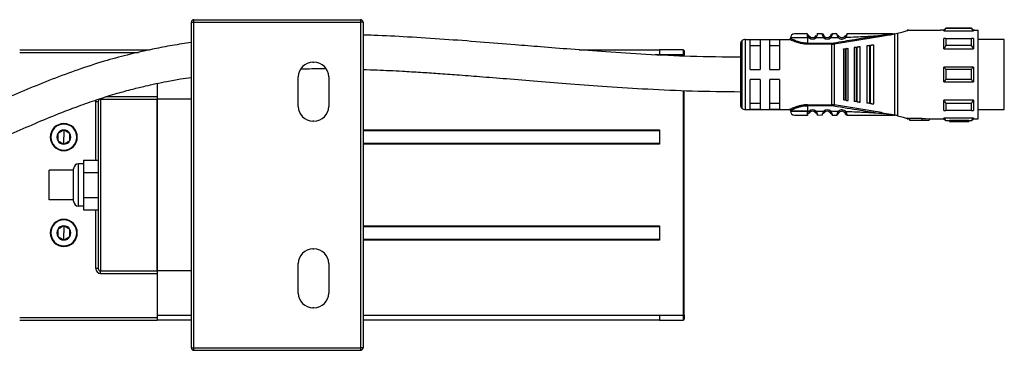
# Model space of a CAD drawing. Header units: millimetres. Extents: x -531 to 2050, y 404 to 998.
# Tile 12 of 23: x 318 to 519, y 404 to 472. Entities that reach past the tile are written whole.
import ezdxf

# ---------------------------------------------------------------- set-up
doc = ezdxf.new("R2010")
doc.units = ezdxf.units.MM

# ---------------------------------------------------------------- blocks, each defined once
blk = doc.blocks.new('Drawing View3')
at = {"color": 7, "linetype": 'Continuous', "lineweight": 25}
for p, q in [((87.05, -41.74), (87.05, 24.56)), ((87.05, 24.56), (87.55, 24.56)), ((87.55, 24.56), (87.55, 25.06)), ((87.55, 25.06), (121.55, 25.06)), ((87.55, -41.74), (87.55, 24.56)), ((87.55, 24.56), (121.55, 24.56)), ((121.55, 25.06), (121.55, 24.56)), ((121.55, 24.56), (121.55, -41.74)), ((122.05, 24.56), (121.55, 24.56)), ((122.05, 24.56), (122.05, -41.74)), ((212.7, 22.15), (212.69, 22.16)), ((212.7, 22.13), (212.7, 22.15)), ((215.69, 22.16), (214.71, 22.16)), ((230.22, 22.16), (230.43, 22.16)), ((230.45, 5.66), (230.45, 22.16)), ((230.5, 22.17), (231.02, 22.31)), ((231.02, 22.31), (231.02, 5.52)), ((233.27, 22.91), (233, 22.91)), ((233, 22.91), (233, 22.84)), ((233.27, 22.91), (239.79, 22.91)), ((240.5, 22.91), (239.79, 22.91)), ((240.9, 23.31), (240.5, 22.91)), ((240.5, 22.79), (240.5, 22.91)), ((240.5, 22.79), (246.5, 22.79)), ((246.1, 23.31), (240.9, 23.31)), ((246.1, 23.25), (240.9, 23.25)), ((246.5, 22.91), (246.1, 23.31)), ((246.1, 23.25), (246.1, 23.31)), ((246.7, 22.91), (246.5, 22.91)), ((246.5, 22.91), (246.5, 22.79)), ((246.7, 22.91), (247.5, 22.91)), ((247.5, 4.91), (247.5, 22.91)), ((199.29, 20.77), (199.29, 7.06)), ((200, 21.06), (200, 6.76)), ((200, 21.06), (209, 21.06)), ((203, 20.99), (201, 20.99)), ((201, 14.91), (201, 20.99)), ((203, 20.99), (203, 14.91)), ((205, 14.91), (205, 20.99)), ((207, 20.99), (205, 20.99)), ((207, 20.99), (207, 14.91)), ((212.7, 21.36), (212.7, 20.26)), ((213.02, 21.36), (212.7, 21.36)), ((212.7, 20.26), (217.67, 20.26)), ((217.67, 20.09), (212.7, 20.09)), ((213.02, 21.36), (213.21, 21.59)), ((215.99, 21.39), (214.39, 21.37)), ((215.99, 21.39), (216.19, 21.61)), ((217.24, 21.61), (217.22, 21.63)), ((217.42, 21.95), (217.41, 21.91)), ((217.67, 20.26), (217.67, 20.09)), ((217.67, 7.74), (217.67, 20.09)), ((218.07, 20.3), (218.1, 20.13)), ((218.1, 20.13), (227.76, 21.68)), ((218.1, 20.13), (218.1, 7.7)), ((219.13, 21.64), (219.15, 21.65)), ((220.3, 21.67), (220.28, 21.69)), ((227.76, 21.68), (229.36, 21.96)), ((240.9, 21.27), (246.1, 21.27)), ((246.5, 21.25), (246.5, 19.13)), ((252.8, 21.04), (247.5, 21.04)), ((252.8, 18.1), (252.8, 21.04)), ((52.05, 18.91), (78.51, 18.91)), ((52.05, 18.41), (76.28, 18.41)), ((166.12, 18.91), (182.5, 18.91)), ((187.3, 18.91), (182.5, 18.91)), ((187.3, 18.91), (187.3, 17.92)), ((187.5, 18.71), (187.5, 17.91)), ((199, 20.06), (199, 7.76)), ((201, 19.83), (203, 19.83)), ((205, 19.83), (207, 19.83)), ((220, 19.09), (220, 8.73)), ((220.34, 19.14), (220.54, 19.17)), ((220.34, 19.14), (220.34, 8.69)), ((221, 8.6), (221, 19.23)), ((222.2, 19.38), (222.2, 8.44)), ((222.63, 19.44), (222.83, 19.47)), ((222.63, 19.44), (222.63, 8.38)), ((223.4, 8.28), (223.4, 19.54)), ((224.8, 19.73), (224.8, 8.1)), ((225.31, 19.8), (225.31, 8.03)), ((225.6, 19.83), (225.51, 19.82)), ((225.51, 8), (225.51, 19.82)), ((226.2, 7.91), (226.2, 19.91)), ((240.5, 19.13), (246.5, 19.13)), ((246.1, 19.79), (240.9, 19.79)), ((252.8, 6.79), (252.8, 18.1)), ((111.85, 16.41), (112.05, 16.41)), ((182.5, 17.91), (181.59, 17.91)), ((182.5, 17.92), (182.5, 17.91)), ((187.3, 17.92), (182.5, 17.92)), ((187.3, 17.92), (187.3, 17.91)), ((187.3, 17.91), (187.3, 17.66)), ((187.3, 17.91), (187.5, 17.91)), ((187.5, 17.65), (187.5, 17.91)), ((201, 14.91), (203, 14.91)), ((205, 14.91), (207, 14.91)), ((246.5, 15.41), (240.5, 15.41)), ((240.9, 14.97), (246.1, 14.97)), ((246.5, 15.41), (246.5, 12.41)), ((80.05, 12.09), (80.05, 9.41)), ((108.85, 7.41), (108.85, 13.41)), ((115.05, 13.41), (115.05, 7.41)), ((203, 12.91), (201, 12.91)), ((201, 6.83), (201, 12.91)), ((203, 12.91), (203, 6.83)), ((207, 12.91), (205, 12.91)), ((205, 6.83), (205, 12.91)), ((207, 12.91), (207, 6.83)), ((240.5, 12.41), (246.5, 12.41)), ((246.1, 12.86), (240.9, 12.86)), ((187.3, 10.65), (187.3, -35.09)), ((187.5, -35.09), (187.5, 10.64)), ((67.55, 8.41), (68.05, 8.41)), ((67.55, -3.51), (67.55, 8.41)), ((68.05, 8.41), (68.05, -25.59)), ((68.55, 8.91), (68.55, -26.09)), ((68.55, 8.91), (80.05, 8.91)), ((69.77, 9.41), (80.05, 9.41)), ((80.05, 9.41), (80.05, 8.91)), ((80.05, 8.91), (80.05, -26.09)), ((80.05, -26.09), (80.05, 8.91)), ((87.05, 8.91), (80.05, 8.91)), ((220.54, 8.66), (220.34, 8.69)), ((222.83, 8.36), (222.63, 8.38)), ((225.51, 8), (225.31, 8.03)), ((240.5, 6.58), (240.5, 8.7)), ((246.5, 8.7), (240.5, 8.7)), ((240.9, 8.04), (246.1, 8.04)), ((200, 6.76), (209, 6.76)), ((203, 8), (201, 8)), ((201, 6.83), (203, 6.83)), ((207, 8), (205, 8)), ((205, 6.83), (207, 6.83)), ((212.7, 7.74), (217.67, 7.74)), ((217.67, 7.56), (212.7, 7.56)), ((212.7, 6.46), (213.02, 6.46)), ((214.39, 6.46), (214.19, 6.23)), ((214.39, 6.46), (215.99, 6.44)), ((216.18, 6.23), (216.19, 6.22)), ((217.43, 6.41), (217.22, 6.2)), ((217.67, 7.56), (217.67, 7.74)), ((218.07, 7.53), (218.1, 7.7)), ((227.76, 6.14), (218.1, 7.7)), ((219.13, 6.19), (219.15, 6.17)), ((220.28, 6.14), (220.51, 6.33)), ((225.51, 8), (225.6, 7.99)), ((246.1, 6.56), (240.9, 6.56)), ((247.5, 6.79), (252.8, 6.79)), ((112.05, 4.41), (111.85, 4.41)), ((212.69, 5.66), (212.7, 5.69)), ((214.71, 5.67), (215.69, 5.66)), ((230.22, 5.66), (229.99, 5.66)), ((230.22, 5.66), (230.45, 5.66)), ((233, 4.99), (233, 4.91)), ((233, 4.91), (233.27, 4.91)), ((233.5, 4.91), (233.27, 4.91)), ((236, 4.94), (233.5, 4.94)), ((233.5, 4.94), (233.5, 4.64)), ((233.5, 4.64), (233.5, 4.61)), ((233.5, 4.64), (236, 4.64)), ((233.5, 4.61), (237.5, 4.61)), ((236, 5.03), (237.5, 4.91)), ((236, 5.03), (236, 4.73)), ((236, 4.73), (237.5, 4.61)), ((236, 4.73), (236, 4.64)), ((237.5, 4.91), (239.79, 4.91)), ((237.5, 4.91), (237.5, 4.61)), ((239.8, 4.91), (240.5, 4.91)), ((246.5, 5.04), (240.5, 5.04)), ((240.5, 4.91), (240.9, 4.51)), ((240.9, 4.57), (246.1, 4.57)), ((240.9, 4.57), (240.9, 4.51)), ((240.9, 4.51), (241.6, 4.51)), ((244, 4.53), (241.6, 4.53)), ((241.6, 4.53), (241.6, 4.33)), ((241.6, 4.33), (241.6, 4.31)), ((241.6, 4.33), (244, 4.33)), ((241.6, 4.31), (245.6, 4.31)), ((244, 4.57), (244, 4.37)), ((244, 4.37), (244, 4.33)), ((245.6, 4.51), (246.1, 4.51)), ((245.6, 4.51), (245.6, 4.31)), ((246.1, 4.51), (246.5, 4.91)), ((246.5, 5.04), (246.5, 4.91)), ((246.5, 4.91), (246.7, 4.91)), ((246.7, 4.91), (247.5, 4.91)), ((61.05, 3.91), (61.05, 3.81)), ((61.05, 2.6), (61.05, 1.16)), ((122.05, 2.61), (182.5, 2.61)), ((182.5, 2.41), (122.05, 2.41)), ((182.5, 2.61), (182.5, -0.29)), ((61.05, -0.27), (61.05, 1.16)), ((61.05, -1.59), (61.05, -1.49)), ((122.05, -0.09), (182.5, -0.09)), ((182.5, -0.29), (122.05, -0.29)), ((65.05, -3.51), (68.05, -3.51)), ((65.05, -3.51), (65.05, -6.05)), ((58.05, -11.59), (58.05, -5.59)), ((63.05, -5.59), (58.05, -5.59)), ((63.05, -11.89), (63.05, -5.29)), ((64.05, -12.89), (64.05, -4.29)), ((65.05, -4.29), (64.05, -4.29)), ((65.05, -6.05), (68.05, -6.05)), ((65.05, -6.05), (65.05, -11.13)), ((63.05, -11.59), (58.05, -11.59)), ((65.05, -11.13), (65.05, -13.67)), ((65.05, -11.13), (68.05, -11.13)), ((65.05, -12.89), (64.05, -12.89)), ((65.05, -13.67), (68.05, -13.67)), ((67.55, -25.59), (67.55, -13.67)), ((61.05, -15.59), (61.05, -15.69)), ((61.05, -16.9), (61.05, -18.34)), ((122.05, -16.89), (182.5, -16.89)), ((182.5, -17.09), (122.05, -17.09)), ((182.5, -16.89), (182.5, -19.79)), ((61.05, -19.77), (61.05, -18.34)), ((122.05, -19.59), (182.5, -19.59)), ((182.5, -19.79), (122.05, -19.79)), ((61.05, -21.09), (61.05, -20.99)), ((111.85, -21.59), (112.05, -21.59)), ((68.05, -25.59), (67.55, -25.59)), ((68.55, -26.09), (80.05, -26.09)), ((68.55, -26.59), (68.55, -26.09)), ((80.05, -26.09), (80.05, -26.59)), ((87.05, -26.09), (80.05, -26.09)), ((108.85, -30.59), (108.85, -24.59)), ((115.05, -24.59), (115.05, -30.59)), ((68.55, -26.59), (80.05, -26.59)), ((80.05, -26.59), (80.05, -35.59)), ((112.05, -33.59), (111.85, -33.59)), ((52.05, -35.59), (80.05, -35.59)), ((52.05, -36.09), (80.05, -36.09)), ((80.05, -35.09), (87.05, -35.09)), ((80.05, -35.59), (80.05, -36.09)), ((87.05, -36.09), (80.05, -36.09)), ((122.05, -35.09), (182.5, -35.09)), ((182.5, -36.09), (122.05, -36.09)), ((182.5, -35.09), (187.3, -35.09)), ((182.5, -35.09), (182.5, -35.09)), ((182.5, -36.09), (187.3, -36.09)), ((187.3, -35.09), (187.3, -36.09)), ((187.5, -35.09), (187.3, -35.09)), ((187.3, -35.09), (187.3, -35.09)), ((187.5, -35.09), (187.5, -35.89)), ((87.05, -41.74), (87.55, -41.74)), ((87.55, -41.74), (121.55, -41.74)), ((87.55, -42.24), (87.55, -41.74)), ((121.55, -41.74), (121.55, -42.24)), ((122.05, -41.74), (121.55, -41.74)), ((87.55, -42.24), (121.55, -42.24))]:
    blk.add_line(p, q, dxfattribs=at)
at = {"color": 7, "linetype": 'Continuous', "lineweight": 25, "flags": 128}
for points in [[(212.7, 21.36), (211.62, 21.36), (210.64, 21.36), (209.87, 21.36), (209.37, 21.36), (209.2, 21.36)], [(240.5, 19.13), (240.5, 19.43), (240.5, 19.72), (240.5, 20.01), (240.5, 20.28), (240.5, 20.54), (240.5, 20.79), (240.5, 21.02), (240.5, 21.25)], [(240.9, 21.27), (240.9, 21.1), (240.9, 20.93), (240.9, 20.75), (240.9, 20.57), (240.9, 20.38), (240.9, 20.19), (240.9, 19.99), (240.9, 19.79)], [(246.1, 19.79), (246.1, 19.99), (246.1, 20.19), (246.1, 20.38), (246.1, 20.57), (246.1, 20.75), (246.1, 20.93), (246.1, 21.1), (246.1, 21.27)], [(220.54, 8.66), (220.54, 9.83), (220.54, 11.12), (220.54, 12.5), (220.54, 13.91), (220.54, 15.33), (220.54, 16.7), (220.54, 18), (220.54, 19.17)], [(222.83, 8.36), (222.83, 9.59), (222.83, 10.95), (222.83, 12.41), (222.83, 13.91), (222.83, 15.42), (222.83, 16.87), (222.83, 18.24), (222.83, 19.47)], [(225.31, 19.8), (225.43, 19.81), (225.51, 19.82)], [(240.5, 12.41), (240.5, 12.79), (240.5, 13.16), (240.5, 13.54), (240.5, 13.91), (240.5, 14.29), (240.5, 14.67), (240.5, 15.04), (240.5, 15.41)], [(240.9, 14.97), (240.9, 14.71), (240.9, 14.44), (240.9, 14.18), (240.9, 13.91), (240.9, 13.65), (240.9, 13.38), (240.9, 13.12), (240.9, 12.86)], [(246.1, 12.86), (246.1, 13.12), (246.1, 13.38), (246.1, 13.65), (246.1, 13.91), (246.1, 14.18), (246.1, 14.44), (246.1, 14.71), (246.1, 14.97)], [(67.55, 8.41), (67.57, 8.61), (67.6, 8.72)], [(240.9, 8.04), (240.9, 7.83), (240.9, 7.64), (240.9, 7.44), (240.9, 7.26), (240.9, 7.07), (240.9, 6.9), (240.9, 6.73), (240.9, 6.56)], [(246.1, 6.56), (246.1, 6.73), (246.1, 6.9), (246.1, 7.07), (246.1, 7.26), (246.1, 7.44), (246.1, 7.64), (246.1, 7.83), (246.1, 8.04)], [(246.5, 8.7), (246.5, 8.4), (246.5, 8.1), (246.5, 7.82), (246.5, 7.55), (246.5, 7.29), (246.5, 7.04), (246.5, 6.8), (246.5, 6.58)], [(212.7, 6.46), (211.62, 6.46), (210.64, 6.46), (209.87, 6.46), (209.37, 6.46), (209.2, 6.46), (209.2, 6.46)], [(209.2, 6.46), (209.37, 6.46), (209.87, 6.46), (210.64, 6.46), (211.62, 6.46), (212.7, 6.46)], [(212.7, 7.56), (212.7, 6.95), (212.7, 6.46)], [(240.5, 4.91), (240.5, 4.92), (240.5, 4.94), (240.5, 4.98), (240.5, 5.04)], [(246.1, 4.51), (246.1, 4.52), (246.1, 4.53), (246.1, 4.55), (246.1, 4.57)]]:
    blk.add_lwpolyline(points, dxfattribs=at)
at = {"color": 7, "linetype": 'Continuous', "lineweight": 25}
for centre, radius, start, end in [((87.55, 24.56), 0.5, 90, 180), ((121.55, 24.56), 0.5, 0, 90), ((210, 21.36), 0.8, 89.9996, 179.9996), ((215.69, 21.86), 0.3, 16.6017, 90.0042), ((384, 23.3), 143.1, 179.9966, 180.0205), ((200, 20.06), 1, 135, 180), ((200, 20.06), 1, 90, 135), ((213.7, 22.16), 1.05, 229.5999, 310.9287), ((213.7, 22.16), 0.75, 229.5945, 310.9271), ((216.7, 22.16), 1.05, 227.6552, 314.3629), ((216.7, 22.16), 0.75, 227.6553, 314.363), ((217.67, 22.69), 2.43, 270.0027, 279.4582), ((219.7, 22.16), 1.05, 222.867, 320.7053), ((219.7, 22.16), 0.75, 222.867, 320.7053), ((187.3, 18.71), 0.2, 0, 90), ((111.85, 13.41), 3, 90, 180), ((112.05, 13.41), 3, 0, 90), ((68.55, 8.41), 0.5, 90, 180), ((111.85, 7.41), 3, 180, 270), ((112.05, 7.41), 3, 270, 0), ((200, 7.76), 1, 180, 225), ((200, 7.76), 1, 225, 270), ((210, 6.46), 0.8, 180.0004, 270.0004), ((213.7, 5.66), 1.05, 49.0731, 130.3811), ((213.7, 5.66), 0.75, 49.0731, 130.4057), ((216.7, 5.66), 1.05, 45.6392, 132.3453), ((216.7, 5.66), 0.75, 45.6374, 132.3465), ((217.67, 5.13), 2.43, 80.5416, 89.9931), ((219.7, 5.66), 1.05, 39.3083, 137.1337), ((219.7, 5.66), 0.75, 39.2948, 137.1337), ((61.05, 1.16), 2.75, 90, 270), ((61.05, 1.16), 2.65, 90, 270), ((61.05, 1.16), 1.44, 90, 150), ((61.05, 1.16), 2.75, 270, 90), ((61.05, 1.16), 2.65, 270, 90), ((61.05, 1.16), 1.44, 30, 90), ((61.05, 1.16), 1.43, 150, 210), ((61.05, 1.16), 1.44, 210, 270), ((61.05, 1.16), 1.44, 270, 330), ((61.05, 1.16), 1.43, 330, 30), ((64.05, -5.29), 1, 90, 180), ((64.05, -11.89), 1, 180, 270), ((61.05, -18.34), 2.75, 90, 270), ((61.05, -18.34), 2.65, 90, 270), ((61.05, -18.34), 2.75, 270, 90), ((61.05, -18.34), 2.65, 270, 90), ((61.05, -18.34), 1.43, 150, 210), ((61.05, -18.34), 1.44, 90, 150), ((61.05, -18.34), 1.44, 30, 90), ((61.05, -18.34), 1.43, 330, 30), ((61.05, -18.34), 1.44, 210, 270), ((61.05, -18.34), 1.44, 270, 330), ((111.85, -24.59), 3, 90, 180), ((112.05, -24.59), 3, 0, 90), ((68.55, -25.59), 1, 180, 270), ((68.55, -25.59), 0.5, 180, 270), ((111.85, -30.59), 3, 180, 270), ((112.05, -30.59), 3, 270, 0), ((187.3, -35.89), 0.2, 270, 0), ((87.55, -41.74), 0.5, 180, 270), ((121.55, -41.74), 0.5, 270, 0)]:
    blk.add_arc(centre, radius, start, end, dxfattribs=at)
for points, knots in [([(212.69, 22.16), (212.34, 22.16), (211.63, 22.16), (210.74, 22.16), (210.12, 22.16), (210.04, 22.16), (210, 22.16)], [0, 0, 0, 0, 0.25, 0.499999, 0.75, 1, 1, 1, 1]), ([(212.7, 21.36), (212.7, 21.45), (212.7, 21.62), (212.7, 21.86), (212.7, 22.04), (212.7, 22.1), (212.7, 22.13)], [0, 0, 0, 0, 0.25, 0.5, 0.75, 1, 1, 1, 1]), ([(212.7, 22.13), (212.7, 22.11), (212.71, 22.06), (212.74, 21.96), (212.75, 21.93)], [0, 0, 0, 0, 0.662001, 1, 1, 1, 1]), ([(214.71, 22.16), (214.71, 22.16), (214.7, 22.15), (214.69, 22.08), (214.66, 21.99), (214.61, 21.84), (214.54, 21.62), (214.44, 21.45), (214.39, 21.37)], [0, 0, 0, 0, 0.144729, 0.283823, 0.416344, 0.542823, 0.779088, 1, 1, 1, 1]), ([(214.71, 22.16), (214.67, 22.16), (214.62, 22.16), (214.58, 22.13), (214.56, 22.12)], [0, 0, 0, 0, 0.608644, 1, 1, 1, 1]), ([(215.99, 21.39), (215.94, 21.48), (215.85, 21.62), (215.79, 21.81), (215.75, 21.93), (215.72, 22.03), (215.7, 22.11), (215.69, 22.15), (215.69, 22.16), (215.69, 22.16)], [0, 0, 0, 0, 0.260575, 0.380139, 0.506889, 0.633746, 0.751654, 0.873628, 1, 1, 1, 1]), ([(215.85, 22.07), (215.83, 22.08), (215.79, 22.09), (215.74, 22.1), (215.71, 22.1), (215.7, 22.1)], [0, 0, 0, 0, 0.424524, 0.840171, 1, 1, 1, 1]), ([(215.93, 22.04), (215.92, 22.06), (215.89, 22.09), (215.85, 22.08), (215.8, 22.03), (215.78, 21.96), (215.77, 21.92)], [0, 0, 0, 0, 0.224534, 0.468361, 0.728158, 1, 1, 1, 1]), ([(217.71, 22.16), (217.7, 22.16), (217.7, 22.15), (217.69, 22.11), (217.67, 22.04), (217.65, 21.94), (217.61, 21.82), (217.55, 21.64), (217.48, 21.5), (217.43, 21.41)], [0, 0, 0, 0, 0.130596, 0.243598, 0.365223, 0.490036, 0.623138, 0.753138, 1, 1, 1, 1]), ([(217.63, 21.93), (217.62, 21.97), (217.6, 22.04), (217.55, 22.08), (217.51, 22.09), (217.48, 22.06), (217.47, 22.04)], [0, 0, 0, 0, 0.272663, 0.533197, 0.776768, 1, 1, 1, 1]), ([(217.69, 22.1), (217.68, 22.1), (217.66, 22.1), (217.61, 22.1), (217.57, 22.08), (217.55, 22.07)], [0, 0, 0, 0, 0.138915, 0.565007, 1, 1, 1, 1]), ([(217.65, 21.95), (217.67, 22.01), (217.69, 22.1), (217.7, 22.15), (217.7, 22.16), (217.71, 22.16)], [0, 0, 0, 0, 0.461752, 0.729508, 1, 1, 1, 1]), ([(218.69, 22.16), (218.51, 22.16), (218.18, 22.16), (217.85, 22.16), (217.71, 22.16)], [0, 0, 0, 0, 0.559996, 1, 1, 1, 1]), ([(218.93, 21.45), (218.89, 21.54), (218.82, 21.67), (218.77, 21.84), (218.72, 21.98), (218.7, 22.09), (218.69, 22.15), (218.69, 22.16), (218.69, 22.16)], [0, 0, 0, 0, 0.254121, 0.381809, 0.507323, 0.736087, 0.865704, 1, 1, 1, 1]), ([(220.71, 22.16), (220.7, 22.16), (220.7, 22.15), (220.69, 22.1), (220.68, 22.03), (220.67, 21.99)], [0, 0, 0, 0, 0.294039, 0.578495, 1, 1, 1, 1]), ([(229.99, 22.16), (228.26, 22.16), (225.17, 22.16), (222.07, 22.16), (220.71, 22.16)], [0, 0, 0, 0, 0.55991, 1, 1, 1, 1]), ([(229.81, 22.1), (229.57, 22.08), (228.88, 22), (228.19, 21.92), (227.73, 21.86)], [0, 0, 0, 0, 0.336936, 1, 1, 1, 1]), ([(229.36, 21.96), (229.54, 21.99), (229.82, 22.04), (230.12, 22.1), (230.21, 22.14), (230.22, 22.15), (230.23, 22.15), (230.22, 22.16), (230.22, 22.16), (230.22, 22.16)], [0, 0, 0, 0, 0.58312, 0.906043, 0.937577, 0.954765, 0.969696, 0.984198, 1, 1, 1, 1]), ([(229.99, 22.16), (230.05, 22.16), (230.11, 22.16), (230.18, 22.16), (230.19, 22.16), (230.2, 22.16), (230.2, 22.15), (230.2, 22.15), (230.2, 22.15), (230.2, 22.15), (230.2, 22.15), (230.18, 22.14), (230.04, 22.13), (229.91, 22.11), (229.81, 22.1)], [0, 0, 0, 0, 0.2654109, 0.3253071, 0.3382146, 0.3488532, 0.3533152, 0.3573654, 0.3593551, 0.3614007, 0.36591, 0.37717, 0.4824433, 1, 1, 1, 1]), ([(230.45, 22.16), (230.45, 22.16), (230.44, 22.16), (230.43, 22.16), (230.43, 22.16)], [0, 0, 0, 0, 0.552396, 1, 1, 1, 1]), ([(230.45, 22.16), (230.46, 22.16), (230.48, 22.17), (230.5, 22.17), (230.5, 22.17)], [0, 0, 0, 0, 0.500614, 1, 1, 1, 1]), ([(231.02, 22.31), (231.42, 22.42), (232.22, 22.63), (232.74, 22.77), (233, 22.84)], [0, 0, 0, 0, 0.5035589, 1, 1, 1, 1]), ([(233, 22.84), (233.09, 22.86), (233.24, 22.91), (233.26, 22.91), (233.27, 22.91)], [0, 0, 0, 0, 0.5979481, 1, 1, 1, 1]), ([(240.5, 22.79), (240.57, 22.87), (240.7, 23.03), (240.84, 23.18), (240.9, 23.25)], [0, 0, 0, 0, 0.553792, 1, 1, 1, 1]), ([(246.1, 23.25), (246.18, 23.17), (246.31, 23.01), (246.44, 22.86), (246.5, 22.79)], [0, 0, 0, 0, 0.566189, 1, 1, 1, 1]), ([(87.05, 20.41), (86.4, 20.32), (84.45, 20.05), (81.38, 19.51), (77.66, 18.76), (73.67, 17.83), (69.04, 16.57), (63.93, 14.91), (58.68, 12.96), (53.52, 10.86), (47.62, 8.33), (40.96, 5.41), (33.4, 2.24), (26.31, -0.38), (19.64, -2.41), (13.39, -3.86), (6.82, -4.88), (2.31, -5.02), (0, -5.09)], [0, 0, 0, 0, 0.021459, 0.06461, 0.102392, 0.146023, 0.199278, 0.260356, 0.322499, 0.38379, 0.444205, 0.533966, 0.623516, 0.714011, 0.782593, 0.852323, 0.924442, 1, 1, 1, 1]), ([(199, 17.41), (195.61, 17.45), (189.17, 17.52), (180.02, 17.96), (171.88, 18.47), (164.73, 19.01), (158.59, 19.5), (152.44, 20), (145.9, 20.53), (138.57, 21.08), (131.33, 21.54), (125.8, 21.83), (122.78, 21.91), (122.05, 21.93)], [0, 0, 0, 0, 0.131731, 0.2505473, 0.3564223, 0.4493327, 0.5292842, 0.5963141, 0.6892289, 0.7845279, 0.8823133, 0.9716121, 1, 1, 1, 1]), ([(209.2, 21.26), (209.2, 21.24), (209.19, 21.2), (209.17, 21.15), (209.14, 21.12), (209.11, 21.09), (209.06, 21.07), (209.02, 21.07), (208.99, 21.06)], [0, 0, 0, 0, 0.239931, 0.369377, 0.501524, 0.633446, 0.762247, 1, 1, 1, 1]), ([(211.71, 20.17), (211.62, 20.19), (211.28, 20.23), (210.73, 20.38), (210.11, 20.58), (209.61, 20.78), (209.26, 20.94), (209.03, 21.04), (209.01, 21.06), (209, 21.06)], [0, 0, 0, 0, 0.058005, 0.221383, 0.387996, 0.55011, 0.713007, 0.864869, 1, 1, 1, 1]), ([(212.7, 20.26), (212.48, 20.27), (212.01, 20.29), (211.27, 20.43), (210.67, 20.61), (210, 20.87), (209.51, 21.1), (209.26, 21.23), (209.18, 21.27), (209.2, 21.26), (209.2, 21.26)], [0, 0, 0, 0, 0.119643, 0.249053, 0.420317, 0.499119, 0.748929, 0.878027, 0.999989, 1, 1, 1, 1]), ([(212.7, 20.09), (212.5, 20.09), (212.16, 20.1), (211.84, 20.15), (211.71, 20.17)], [0, 0, 0, 0, 0.575662, 1, 1, 1, 1]), ([(213.2, 21.57), (213.15, 21.6), (213.07, 21.65), (212.96, 21.73), (212.88, 21.8), (212.81, 21.88), (212.77, 21.92), (212.75, 21.94)], [0, 0, 0, 0, 0.304592, 0.475762, 0.660934, 0.858724, 1, 1, 1, 1]), ([(213.2, 21.57), (213.15, 21.6), (213.07, 21.65), (212.96, 21.73), (212.88, 21.8), (212.81, 21.88), (212.77, 21.92), (212.75, 21.94)], [0, 0, 0, 0, 0.305354, 0.476954, 0.662588, 0.860872, 1, 1, 1, 1]), ([(212.75, 21.93), (212.76, 21.9), (212.78, 21.81), (212.86, 21.6), (212.97, 21.45), (213.02, 21.36)], [0, 0, 0, 0, 0.189153, 0.574673, 1, 1, 1, 1]), ([(214.37, 21.82), (214.37, 21.82), (214.36, 21.8), (214.33, 21.76), (214.3, 21.71), (214.25, 21.65), (214.21, 21.61), (214.19, 21.6)], [0, 0, 0, 0, 0.05277, 0.298048, 0.531365, 0.762116, 1, 1, 1, 1]), ([(215.98, 21.73), (215.98, 21.77), (215.97, 21.84), (215.97, 21.9), (215.98, 21.93), (215.98, 21.92), (215.98, 21.92)], [0, 0, 0, 0, 0.341782, 0.667757, 0.972953, 1, 1, 1, 1]), ([(216.18, 21.59), (216.16, 21.61), (216.11, 21.66), (216.05, 21.74), (216, 21.82), (215.98, 21.87), (215.97, 21.9)], [0, 0, 0, 0, 0.237806, 0.481918, 0.735525, 1, 1, 1, 1]), ([(216.19, 21.61), (216.17, 21.63), (216.13, 21.67), (216.08, 21.73), (216.05, 21.79), (216.01, 21.86), (215.98, 21.93), (215.98, 21.94), (215.98, 21.95)], [0, 0, 0, 0, 0.128473, 0.244247, 0.350551, 0.471184, 0.69326, 1, 1, 1, 1]), ([(217.43, 21.9), (217.42, 21.88), (217.4, 21.83), (217.36, 21.75), (217.3, 21.68), (217.26, 21.63), (217.24, 21.61)], [0, 0, 0, 0, 0.264832, 0.518399, 0.762522, 1, 1, 1, 1]), ([(217.43, 21.41), (217.41, 21.44), (217.35, 21.5), (217.28, 21.57), (217.24, 21.61), (217.24, 21.61), (217.24, 21.61)], [0, 0, 0, 0, 0.325293, 0.650586, 0.975879, 1, 1, 1, 1]), ([(217.47, 22.04), (217.47, 22.04), (217.44, 22.01), (217.43, 21.98), (217.42, 21.95)], [0, 0, 0, 0, 0.1013506, 1, 1, 1, 1]), ([(217.42, 21.92), (217.42, 21.92), (217.43, 21.91), (217.43, 21.85), (217.43, 21.78), (217.43, 21.75)], [0, 0, 0, 0, 0.302275, 0.642106, 1, 1, 1, 1]), ([(217.43, 21.41), (217.71, 21.42), (218.21, 21.43), (218.71, 21.44), (218.93, 21.45)], [0, 0, 0, 0, 0.560003, 1, 1, 1, 1]), ([(217.67, 20.09), (217.71, 20.09), (217.78, 20.09), (217.85, 20.1), (217.88, 20.1)], [0, 0, 0, 0, 0.559726, 1, 1, 1, 1]), ([(218.1, 20.13), (218.06, 20.12), (217.99, 20.11), (217.91, 20.1), (217.88, 20.1)], [0, 0, 0, 0, 0.559933, 1, 1, 1, 1]), ([(227.73, 21.86), (225.93, 21.58), (222.7, 21.06), (219.48, 20.53), (218.07, 20.3)], [0, 0, 0, 0, 0.560132, 1, 1, 1, 1]), ([(219.14, 21.64), (219.12, 21.65), (219.08, 21.68), (219.01, 21.73), (218.93, 21.79), (218.86, 21.86), (218.79, 21.92), (218.75, 21.96), (218.73, 21.98)], [0, 0, 0, 0, 0.142352, 0.295226, 0.460121, 0.637791, 0.827041, 1, 1, 1, 1]), ([(218.93, 21.45), (218.96, 21.48), (219.02, 21.53), (219.09, 21.59), (219.13, 21.63), (219.13, 21.64), (219.13, 21.64)], [0, 0, 0, 0, 0.329331, 0.658662, 0.987992, 1, 1, 1, 1]), ([(220.67, 21.99), (220.65, 21.98), (220.61, 21.94), (220.55, 21.88), (220.48, 21.81), (220.41, 21.76), (220.35, 21.71), (220.31, 21.68), (220.29, 21.67)], [0, 0, 0, 0, 0.165586, 0.356662, 0.535912, 0.702186, 0.856372, 1, 1, 1, 1]), ([(220.51, 21.5), (220.48, 21.52), (220.42, 21.57), (220.35, 21.63), (220.3, 21.67), (220.3, 21.67), (220.3, 21.67)], [0, 0, 0, 0, 0.329696, 0.659392, 0.989088, 1, 1, 1, 1]), ([(220.67, 21.99), (220.67, 21.98), (220.66, 21.95), (220.64, 21.86), (220.6, 21.71), (220.55, 21.58), (220.51, 21.5)], [0, 0, 0, 0, 0.069566, 0.299348, 0.533277, 1, 1, 1, 1]), ([(220.51, 21.5), (221.86, 21.55), (224.27, 21.65), (226.68, 21.8), (227.73, 21.86)], [0, 0, 0, 0, 0.560035, 1, 1, 1, 1]), ([(227.73, 21.86), (227.73, 21.86), (227.74, 21.84), (227.74, 21.8), (227.75, 21.75), (227.76, 21.71), (227.76, 21.69), (227.76, 21.68)], [0, 0, 0, 0, 0.091603, 0.249514, 0.4999, 0.764636, 1, 1, 1, 1]), ([(240.9, 21.27), (240.82, 21.26), (240.69, 21.26), (240.56, 21.25), (240.5, 21.25)], [0, 0, 0, 0, 0.566189, 1, 1, 1, 1]), ([(246.5, 21.25), (246.43, 21.25), (246.3, 21.26), (246.16, 21.26), (246.1, 21.27)], [0, 0, 0, 0, 0.553792, 1, 1, 1, 1]), ([(182.5, 18.91), (182.5, 18.9), (182.5, 18.87), (182.5, 18.64), (182.5, 18.31), (182.5, 18.05), (182.5, 17.92)], [0, 0, 0, 0, 0.251117, 0.502233, 0.75335, 1, 1, 1, 1]), ([(220, 19.09), (220.01, 19.09), (220.02, 19.1), (220.1, 19.11), (220.2, 19.12), (220.28, 19.13), (220.32, 19.14), (220.34, 19.14)], [0, 0, 0, 0, 0.323921, 0.5874, 0.803788, 0.901229, 1, 1, 1, 1]), ([(220.6, 19.17), (220.59, 19.17), (220.57, 19.17), (220.55, 19.17), (220.54, 19.17)], [0, 0, 0, 0, 0.559946, 1, 1, 1, 1]), ([(220.6, 19.17), (220.65, 19.18), (220.75, 19.19), (220.88, 19.21), (220.98, 19.22), (220.99, 19.22), (221, 19.23)], [0, 0, 0, 0, 0.1849, 0.408712, 0.685985, 1, 1, 1, 1]), ([(222.63, 19.44), (222.6, 19.44), (222.55, 19.43), (222.45, 19.42), (222.33, 19.4), (222.22, 19.39), (222.21, 19.39), (222.2, 19.38)], [0, 0, 0, 0, 0.097342, 0.196469, 0.405839, 0.669699, 1, 1, 1, 1]), ([(222.9, 19.48), (222.89, 19.48), (222.86, 19.47), (222.84, 19.47), (222.83, 19.47)], [0, 0, 0, 0, 0.559949, 1, 1, 1, 1]), ([(223.4, 19.54), (223.39, 19.54), (223.38, 19.54), (223.26, 19.52), (223.12, 19.51), (222.99, 19.49), (222.93, 19.48), (222.9, 19.48)], [0, 0, 0, 0, 0.30579, 0.570569, 0.801387, 0.904132, 1, 1, 1, 1]), ([(225.31, 19.8), (225.28, 19.79), (225.22, 19.78), (225.1, 19.77), (224.95, 19.75), (224.82, 19.73), (224.81, 19.73), (224.8, 19.73)], [0, 0, 0, 0, 0.095969, 0.193666, 0.400239, 0.664134, 1, 1, 1, 1]), ([(226.2, 19.91), (226.19, 19.91), (226.17, 19.91), (226.02, 19.89), (225.85, 19.87), (225.71, 19.85), (225.63, 19.84), (225.6, 19.83)], [0, 0, 0, 0, 0.325938, 0.603471, 0.815327, 0.910521, 1, 1, 1, 1]), ([(240.5, 19.13), (240.57, 19.25), (240.7, 19.47), (240.84, 19.69), (240.9, 19.79)], [0, 0, 0, 0, 0.553742, 1, 1, 1, 1]), ([(246.1, 19.79), (246.18, 19.67), (246.31, 19.45), (246.44, 19.22), (246.5, 19.13)], [0, 0, 0, 0, 0.566235, 1, 1, 1, 1]), ([(109.42, 15.07), (110.88, 15.09), (112.57, 15.13), (114.25, 15.1), (114.46, 15.09)], [0, 0, 0, 0, 0.8716776, 1, 1, 1, 1]), ([(122.05, 14.93), (123.01, 14.9), (125.69, 14.82), (129.6, 14.62), (133.74, 14.38), (137.43, 14.13), (141.44, 13.84), (146.09, 13.49), (151.57, 13.04), (157.74, 12.54), (164.58, 11.99), (172.07, 11.44), (180.35, 10.92), (189.41, 10.51), (195.72, 10.45), (199, 10.41)], [0, 0, 0, 0, 0.037307, 0.104498, 0.152452, 0.19846, 0.248392, 0.308882, 0.380094, 0.462191, 0.549705, 0.647147, 0.754615, 0.872198, 1, 1, 1, 1]), ([(240.9, 14.97), (240.82, 15.05), (240.69, 15.2), (240.56, 15.35), (240.5, 15.41)], [0, 0, 0, 0, 0.5661891, 1, 1, 1, 1]), ([(246.5, 15.41), (246.43, 15.33), (246.3, 15.18), (246.16, 15.04), (246.1, 14.97)], [0, 0, 0, 0, 0.553792, 1, 1, 1, 1]), ([(0, -12.09), (2.19, -12.03), (6.35, -11.92), (12.34, -11.14), (17.86, -10.05), (24.36, -8.36), (32.13, -5.78), (41.36, -2.06), (50.9, 2.12), (58.65, 5.43), (64.48, 7.65), (68.24, 8.96), (71.77, 10.05), (74.9, 10.9), (77.52, 11.54), (79.85, 12.06), (82.24, 12.54), (84.65, 12.98), (86.32, 13.22), (87.05, 13.32)], [0, 0, 0, 0, 0.0716597, 0.1363358, 0.1975065, 0.2560953, 0.356451, 0.4666039, 0.5835569, 0.6994785, 0.744472, 0.7891343, 0.8306389, 0.8661557, 0.895756, 0.9195388, 0.9446341, 0.9757792, 1, 1, 1, 1]), ([(240.5, 12.41), (240.57, 12.5), (240.7, 12.64), (240.84, 12.79), (240.9, 12.86)], [0, 0, 0, 0, 0.553792, 1, 1, 1, 1]), ([(246.1, 12.86), (246.18, 12.77), (246.31, 12.63), (246.44, 12.48), (246.5, 12.41)], [0, 0, 0, 0, 0.5661892, 1, 1, 1, 1]), ([(220.34, 8.69), (220.32, 8.69), (220.28, 8.7), (220.2, 8.71), (220.1, 8.72), (220.02, 8.73), (220.01, 8.73), (220, 8.73)], [0, 0, 0, 0, 0.096571, 0.197429, 0.41274, 0.676188, 1, 1, 1, 1]), ([(220.54, 8.66), (220.55, 8.66), (220.57, 8.66), (220.59, 8.65), (220.6, 8.65)], [0, 0, 0, 0, 0.553505, 1, 1, 1, 1]), ([(220.6, 8.65), (220.62, 8.65), (220.67, 8.64), (220.76, 8.63), (220.88, 8.62), (220.98, 8.6), (220.99, 8.6), (221, 8.6)], [0, 0, 0, 0, 0.092113, 0.190371, 0.409273, 0.68628, 1, 1, 1, 1]), ([(222.63, 8.38), (222.6, 8.39), (222.55, 8.4), (222.45, 8.41), (222.33, 8.42), (222.22, 8.44), (222.21, 8.44), (222.2, 8.44)], [0, 0, 0, 0, 0.095358, 0.192264, 0.405805, 0.669689, 1, 1, 1, 1]), ([(222.83, 8.36), (222.84, 8.36), (222.87, 8.35), (222.89, 8.35), (222.9, 8.35)], [0, 0, 0, 0, 0.553052, 1, 1, 1, 1]), ([(222.9, 8.35), (222.93, 8.35), (222.99, 8.34), (223.11, 8.32), (223.25, 8.3), (223.37, 8.29), (223.39, 8.28), (223.4, 8.28)], [0, 0, 0, 0, 0.090894, 0.187707, 0.403221, 0.680517, 1, 1, 1, 1]), ([(225.31, 8.03), (225.28, 8.03), (225.22, 8.04), (225.1, 8.06), (224.95, 8.08), (224.82, 8.09), (224.81, 8.1), (224.8, 8.1)], [0, 0, 0, 0, 0.09377, 0.189049, 0.400199, 0.66412, 1, 1, 1, 1]), ([(240.9, 8.04), (240.82, 8.16), (240.69, 8.38), (240.56, 8.6), (240.5, 8.7)], [0, 0, 0, 0, 0.5662354, 1, 1, 1, 1]), ([(246.5, 8.7), (246.43, 8.58), (246.3, 8.35), (246.16, 8.13), (246.1, 8.04)], [0, 0, 0, 0, 0.553742, 1, 1, 1, 1]), ([(208.99, 6.76), (209.02, 6.76), (209.06, 6.76), (209.11, 6.73), (209.14, 6.71), (209.17, 6.67), (209.19, 6.63), (209.2, 6.59), (209.2, 6.56)], [0, 0, 0, 0, 0.2378502, 0.3666635, 0.4985772, 0.6307007, 0.7601161, 1, 1, 1, 1]), ([(212.7, 7.74), (212.48, 7.73), (212.02, 7.72), (211.32, 7.6), (210.63, 7.43), (210.04, 7.22), (209.56, 7.03), (209.23, 6.87), (209.02, 6.78), (209.01, 6.77), (209, 6.76)], [0, 0, 0, 0, 0.111654, 0.24051, 0.376183, 0.512093, 0.644057, 0.773959, 0.895726, 1, 1, 1, 1]), ([(209.2, 6.56), (209.2, 6.56), (209.18, 6.55), (209.26, 6.59), (209.51, 6.73), (210, 6.96), (210.5, 7.15), (210.87, 7.28), (211.35, 7.41), (212.01, 7.54), (212.48, 7.55), (212.7, 7.56)], [0, 0, 0, 0, 0.000007, 0.121941, 0.250995, 0.500733, 0.57951, 0.626115, 0.751023, 0.880401, 1, 1, 1, 1]), ([(212.7, 7.56), (212.48, 7.55), (212.01, 7.54), (211.27, 7.4), (210.67, 7.22), (210, 6.96), (209.52, 6.73), (209.24, 6.59), (209.21, 6.57), (209.2, 6.56)], [0, 0, 0, 0, 0.119652, 0.249058, 0.420348, 0.499129, 0.748943, 0.878056, 1, 1, 1, 1]), ([(212.7, 5.69), (212.7, 5.72), (212.7, 5.79), (212.7, 5.97), (212.7, 6.2), (212.7, 6.38), (212.7, 6.46)], [0, 0, 0, 0, 0.25, 0.5, 0.75, 1, 1, 1, 1]), ([(212.7, 5.69), (212.71, 5.73), (212.72, 5.79), (212.78, 5.99), (212.87, 6.22), (212.97, 6.38), (213.02, 6.46)], [0, 0, 0, 0, 0.255033, 0.493765, 0.735694, 1, 1, 1, 1]), ([(213.02, 6.46), (213.05, 6.43), (213.1, 6.37), (213.16, 6.3), (213.21, 6.24), (213.21, 6.24), (213.21, 6.23)], [0, 0, 0, 0, 0.25, 0.5, 0.75, 1, 1, 1, 1]), ([(213.21, 6.23), (213.19, 6.22), (213.15, 6.18), (213.1, 6.12), (213.07, 6.06), (213.04, 6.02), (213.03, 6.01), (213.03, 6)], [0, 0, 0, 0, 0.242839, 0.47865, 0.717893, 0.970599, 1, 1, 1, 1]), ([(214.19, 6.23), (214.21, 6.21), (214.24, 6.18), (214.29, 6.13), (214.33, 6.07), (214.36, 6.03), (214.37, 6.01), (214.37, 6)], [0, 0, 0, 0, 0.213141, 0.435836, 0.683866, 0.93411, 1, 1, 1, 1]), ([(214.39, 6.46), (214.45, 6.36), (214.53, 6.22), (214.61, 6.03), (214.66, 5.86), (214.69, 5.74), (214.7, 5.68), (214.71, 5.67), (214.71, 5.67)], [0, 0, 0, 0, 0.257236, 0.385592, 0.515018, 0.745451, 0.869592, 1, 1, 1, 1]), ([(214.71, 5.67), (214.71, 5.67), (214.7, 5.68), (214.69, 5.74), (214.66, 5.83), (214.62, 5.98), (214.54, 6.2), (214.44, 6.37), (214.39, 6.46)], [0, 0, 0, 0, 0.145861, 0.284683, 0.416939, 0.543177, 0.7791, 1, 1, 1, 1]), ([(215.69, 5.66), (215.69, 5.66), (215.69, 5.67), (215.71, 5.73), (215.73, 5.82), (215.77, 5.96), (215.85, 6.18), (215.95, 6.35), (215.99, 6.44)], [0, 0, 0, 0, 0.140832, 0.276128, 0.406355, 0.532039, 0.771082, 1, 1, 1, 1]), ([(215.75, 5.88), (215.76, 5.9), (215.8, 5.94), (215.87, 6.01), (215.95, 6.08), (216.06, 6.16), (216.14, 6.21), (216.18, 6.24)], [0, 0, 0, 0, 0.140673, 0.338288, 0.523574, 0.695046, 1, 1, 1, 1]), ([(215.99, 6.44), (216.02, 6.41), (216.07, 6.35), (216.14, 6.28), (216.17, 6.24), (216.18, 6.23), (216.18, 6.23)], [0, 0, 0, 0, 0.329544, 0.659087, 0.988631, 1, 1, 1, 1]), ([(217.22, 6.2), (217.24, 6.18), (217.28, 6.14), (217.32, 6.08), (217.36, 6.03), (217.38, 5.98), (217.4, 5.94), (217.42, 5.89), (217.42, 5.88), (217.42, 5.88)], [0, 0, 0, 0, 0.123014, 0.237615, 0.348765, 0.461883, 0.577963, 0.716125, 1, 1, 1, 1]), ([(217.24, 6.22), (217.28, 6.19), (217.35, 6.14), (217.45, 6.06), (217.53, 5.99), (217.6, 5.92), (217.64, 5.88), (217.66, 5.87)], [0, 0, 0, 0, 0.301002, 0.470144, 0.652979, 0.847956, 1, 1, 1, 1]), ([(217.24, 6.22), (217.28, 6.19), (217.35, 6.14), (217.45, 6.06), (217.53, 5.99), (217.6, 5.92), (217.64, 5.88), (217.66, 5.87)], [0, 0, 0, 0, 0.30121, 0.470472, 0.653445, 0.848578, 1, 1, 1, 1]), ([(218.93, 6.38), (218.65, 6.38), (218.15, 6.4), (217.65, 6.41), (217.43, 6.41)], [0, 0, 0, 0, 0.559997, 1, 1, 1, 1]), ([(217.43, 6.41), (217.48, 6.32), (217.56, 6.18), (217.62, 6.01), (217.66, 5.85), (217.69, 5.74), (217.7, 5.67), (217.71, 5.67), (217.71, 5.66)], [0, 0, 0, 0, 0.252032, 0.381501, 0.511969, 0.740869, 0.868568, 1, 1, 1, 1]), ([(217.88, 7.73), (217.84, 7.73), (217.77, 7.73), (217.7, 7.73), (217.67, 7.74)], [0, 0, 0, 0, 0.5601147, 1, 1, 1, 1]), ([(217.88, 7.73), (217.92, 7.72), (217.99, 7.72), (218.06, 7.71), (218.1, 7.7)], [0, 0, 0, 0, 0.560253, 1, 1, 1, 1]), ([(218.07, 7.53), (219.87, 7.23), (223.09, 6.7), (226.31, 6.19), (227.73, 5.96)], [0, 0, 0, 0, 0.559881, 1, 1, 1, 1]), ([(218.73, 5.85), (218.73, 5.86), (218.74, 5.89), (218.77, 5.99), (218.82, 6.15), (218.89, 6.29), (218.93, 6.38)], [0, 0, 0, 0, 0.083735, 0.310847, 0.541557, 1, 1, 1, 1]), ([(218.73, 5.84), (218.75, 5.86), (218.79, 5.9), (218.86, 5.97), (218.93, 6.04), (219.01, 6.1), (219.08, 6.15), (219.12, 6.18), (219.14, 6.19)], [0, 0, 0, 0, 0.1724679, 0.3618214, 0.5395942, 0.7045864, 0.8575555, 1, 1, 1, 1]), ([(218.93, 6.38), (218.96, 6.35), (219.02, 6.3), (219.09, 6.23), (219.13, 6.19), (219.13, 6.19), (219.13, 6.19)], [0, 0, 0, 0, 0.3294437, 0.6588873, 0.988331, 1, 1, 1, 1]), ([(218.98, 5.9), (218.97, 5.9), (218.97, 5.91), (218.95, 5.96), (218.96, 6.03), (218.96, 6.06)], [0, 0, 0, 0, 0.273145, 0.627075, 1, 1, 1, 1]), ([(218.97, 5.91), (218.97, 5.93), (218.99, 5.97), (219.03, 6.05), (219.08, 6.12), (219.12, 6.17), (219.14, 6.19)], [0, 0, 0, 0, 0.264405, 0.518064, 0.762355, 1, 1, 1, 1]), ([(220.28, 6.14), (220.29, 6.12), (220.32, 6.09), (220.34, 6.05), (220.37, 6.01), (220.39, 5.95), (220.41, 5.89), (220.42, 5.88), (220.42, 5.88)], [0, 0, 0, 0, 0.110257, 0.218192, 0.32906, 0.447725, 0.716305, 1, 1, 1, 1]), ([(220.29, 6.15), (220.31, 6.13), (220.34, 6.09), (220.38, 6.02), (220.42, 5.96), (220.43, 5.92), (220.44, 5.9)], [0, 0, 0, 0, 0.237745, 0.4820036, 0.7355836, 1, 1, 1, 1]), ([(220.45, 6.03), (220.45, 6), (220.45, 5.94), (220.44, 5.9), (220.43, 5.9), (220.43, 5.89)], [0, 0, 0, 0, 0.415272, 0.806958, 1, 1, 1, 1]), ([(227.73, 5.96), (226.39, 6.05), (223.98, 6.2), (221.57, 6.29), (220.51, 6.33)], [0, 0, 0, 0, 0.559911, 1, 1, 1, 1]), ([(220.51, 6.33), (220.55, 6.24), (220.62, 6.07), (220.68, 5.86), (220.7, 5.73), (220.7, 5.67), (220.71, 5.67), (220.71, 5.66)], [0, 0, 0, 0, 0.262172, 0.507602, 0.72834, 0.860106, 1, 1, 1, 1]), ([(225.6, 7.99), (225.63, 7.99), (225.71, 7.98), (225.85, 7.96), (226.02, 7.94), (226.17, 7.92), (226.19, 7.91), (226.2, 7.91)], [0, 0, 0, 0, 0.0894817, 0.1846933, 0.3966282, 0.6741653, 1, 1, 1, 1]), ([(227.73, 5.96), (227.74, 5.98), (227.74, 6.02), (227.75, 6.07), (227.76, 6.11), (227.76, 6.13), (227.76, 6.14)], [0, 0, 0, 0, 0.244855, 0.499998, 0.755142, 1, 1, 1, 1]), ([(227.76, 6.14), (228.4, 6.04), (229.18, 5.91), (229.99, 5.75), (230.17, 5.7), (230.2, 5.69), (230.22, 5.68), (230.22, 5.67), (230.23, 5.67), (230.22, 5.67), (230.22, 5.66), (230.22, 5.66)], [0, 0, 0, 0, 0.755693, 0.934963, 0.959842, 0.977411, 0.983893, 0.989328, 0.991876, 0.994439, 1, 1, 1, 1]), ([(240.5, 6.58), (240.57, 6.57), (240.7, 6.57), (240.84, 6.56), (240.9, 6.56)], [0, 0, 0, 0, 0.553792, 1, 1, 1, 1]), ([(246.1, 6.56), (246.18, 6.56), (246.31, 6.57), (246.44, 6.58), (246.5, 6.58)], [0, 0, 0, 0, 0.566189, 1, 1, 1, 1]), ([(210, 5.66), (210.04, 5.66), (210.12, 5.66), (210.74, 5.66), (211.63, 5.66), (212.34, 5.66), (212.69, 5.66)], [0, 0, 0, 0, 0.2499995, 0.4999993, 0.7499995, 1, 1, 1, 1]), ([(212.69, 5.66), (212.73, 5.67), (212.78, 5.67), (212.83, 5.7), (212.84, 5.71)], [0, 0, 0, 0, 0.606418, 1, 1, 1, 1]), ([(214.71, 5.66), (214.67, 5.67), (214.62, 5.67), (214.57, 5.7), (214.56, 5.71)], [0, 0, 0, 0, 0.607467, 1, 1, 1, 1]), ([(217.71, 5.66), (217.7, 5.67), (217.7, 5.67), (217.69, 5.73), (217.67, 5.82), (217.66, 5.87)], [0, 0, 0, 0, 0.2857634, 0.5631574, 1, 1, 1, 1]), ([(217.71, 5.66), (217.89, 5.66), (218.22, 5.66), (218.55, 5.66), (218.69, 5.66)], [0, 0, 0, 0, 0.560004, 1, 1, 1, 1]), ([(218.74, 5.88), (218.74, 5.88), (218.72, 5.81), (218.71, 5.73), (218.69, 5.67), (218.69, 5.67), (218.69, 5.66)], [0, 0, 0, 0, 0.000844, 0.4845, 0.741782, 1, 1, 1, 1]), ([(218.69, 5.66), (218.69, 5.67), (218.69, 5.67), (218.7, 5.73), (218.72, 5.8), (218.73, 5.85)], [0, 0, 0, 0, 0.300875, 0.591175, 1, 1, 1, 1]), ([(218.7, 5.72), (218.71, 5.72), (218.74, 5.72), (218.79, 5.73), (218.83, 5.74), (218.84, 5.75)], [0, 0, 0, 0, 0.160881, 0.575948, 1, 1, 1, 1]), ([(218.77, 5.88), (218.78, 5.84), (218.8, 5.78), (218.84, 5.74), (218.89, 5.74), (218.92, 5.76), (218.93, 5.78)], [0, 0, 0, 0, 0.272024, 0.532114, 0.77608, 1, 1, 1, 1]), ([(220.47, 5.78), (220.47, 5.78), (220.44, 5.81), (220.43, 5.85), (220.42, 5.88)], [0, 0, 0, 0, 0.137218, 1, 1, 1, 1]), ([(220.47, 5.78), (220.48, 5.77), (220.51, 5.74), (220.56, 5.74), (220.6, 5.77), (220.62, 5.83), (220.63, 5.86)], [0, 0, 0, 0, 0.221812, 0.465472, 0.726546, 1, 1, 1, 1]), ([(220.55, 5.74), (220.57, 5.74), (220.61, 5.72), (220.66, 5.71), (220.69, 5.72), (220.7, 5.72)], [0, 0, 0, 0, 0.418305, 0.828044, 1, 1, 1, 1]), ([(220.71, 5.66), (222.44, 5.66), (225.54, 5.66), (228.63, 5.66), (229.99, 5.66)], [0, 0, 0, 0, 0.560093, 1, 1, 1, 1]), ([(229.99, 5.66), (230.05, 5.67), (230.12, 5.67), (230.19, 5.68), (230.21, 5.68), (230.21, 5.68), (230.21, 5.68), (230.22, 5.68), (230.22, 5.68), (230.22, 5.68), (230.22, 5.68), (230.21, 5.68), (230.21, 5.68), (230.19, 5.69), (230.13, 5.7), (229.77, 5.73), (228.97, 5.81), (228.2, 5.9), (227.73, 5.96)], [0, 0, 0, 0, 0.072214, 0.081722, 0.08512, 0.087091, 0.087737, 0.087997, 0.088232, 0.08846, 0.088702, 0.089289, 0.091106, 0.093934, 0.116011, 0.155655, 0.482183, 1, 1, 1, 1]), ([(230.51, 5.65), (230.5, 5.65), (230.48, 5.66), (230.46, 5.66), (230.45, 5.66)], [0, 0, 0, 0, 0.483169, 1, 1, 1, 1]), ([(231.02, 5.52), (230.93, 5.54), (230.77, 5.58), (230.59, 5.63), (230.51, 5.65)], [0, 0, 0, 0, 0.580302, 1, 1, 1, 1]), ([(231.02, 5.52), (231.42, 5.41), (232.22, 5.2), (232.74, 5.06), (233, 4.99)], [0, 0, 0, 0, 0.503572, 1, 1, 1, 1]), ([(233.27, 4.91), (233.26, 4.92), (233.23, 4.92), (233.07, 4.97), (233, 4.99)], [0, 0, 0, 0, 0.526511, 1, 1, 1, 1]), ([(240.9, 4.57), (240.82, 4.66), (240.69, 4.81), (240.56, 4.97), (240.5, 5.04)], [0, 0, 0, 0, 0.566189, 1, 1, 1, 1]), ([(245.6, 4.51), (245.3, 4.52), (244.77, 4.52), (244.23, 4.55), (244, 4.57)], [0, 0, 0, 0, 0.5599885, 1, 1, 1, 1]), ([(245.6, 4.31), (245.3, 4.32), (244.77, 4.32), (244.23, 4.35), (244, 4.37)], [0, 0, 0, 0, 0.559989, 1, 1, 1, 1]), ([(246.5, 5.04), (246.43, 4.95), (246.3, 4.8), (246.16, 4.64), (246.1, 4.57)], [0, 0, 0, 0, 0.553792, 1, 1, 1, 1]), ([(61.05, 2.6), (60.84, 2.48), (60.43, 2.24), (60.01, 2), (59.81, 1.88)], [0, 0, 0, 0, 0.499978, 1, 1, 1, 1]), ([(62.29, 1.88), (62.09, 2), (61.67, 2.24), (61.26, 2.48), (61.05, 2.6)], [0, 0, 0, 0, 0.499978, 1, 1, 1, 1]), ([(59.81, 1.88), (59.81, 1.64), (59.81, 1.16), (59.81, 0.68), (59.81, 0.45)], [0, 0, 0, 0, 0.499978, 1, 1, 1, 1]), ([(59.81, 0.45), (60.01, 0.33), (60.43, 0.09), (60.84, -0.15), (61.05, -0.27)], [0, 0, 0, 0, 0.499978, 1, 1, 1, 1]), ([(61.05, -0.27), (61.26, -0.15), (61.67, 0.09), (62.09, 0.33), (62.29, 0.45)], [0, 0, 0, 0, 0.499978, 1, 1, 1, 1]), ([(62.29, 0.45), (62.29, 0.68), (62.29, 1.16), (62.29, 1.64), (62.29, 1.88)], [0, 0, 0, 0, 0.499978, 1, 1, 1, 1]), ([(61.05, -16.9), (60.84, -17.02), (60.43, -17.26), (60.01, -17.5), (59.81, -17.62)], [0, 0, 0, 0, 0.499978, 1, 1, 1, 1]), ([(59.81, -17.62), (59.81, -17.86), (59.81, -18.34), (59.81, -18.82), (59.81, -19.05)], [0, 0, 0, 0, 0.499978, 1, 1, 1, 1]), ([(62.29, -17.62), (62.09, -17.5), (61.67, -17.26), (61.26, -17.02), (61.05, -16.9)], [0, 0, 0, 0, 0.499978, 1, 1, 1, 1]), ([(62.29, -19.05), (62.29, -18.82), (62.29, -18.34), (62.29, -17.86), (62.29, -17.62)], [0, 0, 0, 0, 0.499978, 1, 1, 1, 1]), ([(59.81, -19.05), (60.01, -19.17), (60.43, -19.41), (60.84, -19.65), (61.05, -19.77)], [0, 0, 0, 0, 0.499978, 1, 1, 1, 1]), ([(61.05, -19.77), (61.26, -19.65), (61.67, -19.41), (62.09, -19.17), (62.29, -19.05)], [0, 0, 0, 0, 0.499978, 1, 1, 1, 1]), ([(182.5, -35.09), (182.5, -35.22), (182.5, -35.48), (182.5, -35.81), (182.5, -36.04), (182.5, -36.07), (182.5, -36.09)], [0, 0, 0, 0, 0.24665, 0.497767, 0.748883, 1, 1, 1, 1])]:
    blk.add_open_spline(points, degree=3, knots=knots, dxfattribs=at)
for points in [[(212.7, 20.26), (212.7, 20.25), (212.7, 20.21), (212.7, 20.16), (212.7, 20.12), (212.7, 20.1), (212.7, 20.09)], [(214.39, 21.37), (214.36, 21.4), (214.31, 21.46), (214.25, 21.53), (214.2, 21.59), (214.19, 21.59), (214.19, 21.6)], [(212.7, 7.74), (212.7, 7.73), (212.7, 7.71), (212.7, 7.66), (212.7, 7.61), (212.7, 7.58), (212.7, 7.56)]]:
    blk.add_open_spline(points, degree=3, dxfattribs=at)

msp = doc.modelspace()

# ---------------------------------------------------------------- block references
at = {"color": 7, "linetype": 'Continuous', "lineweight": 25}
msp.add_blockref('Drawing View3', (266.17, 446.52), dxfattribs=at)

doc.saveas('drawing.dxf')
